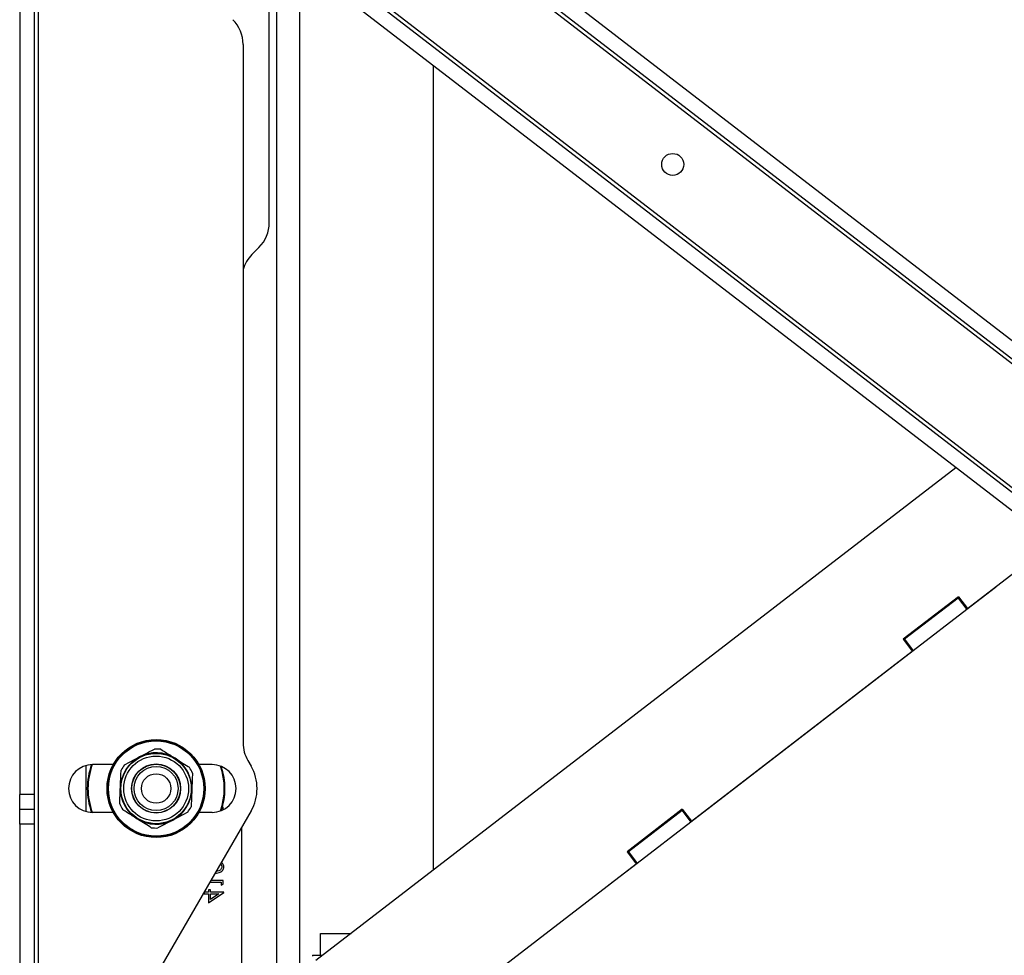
# Model space of a CAD drawing. Header units: inches. Extents: x 5 to 165, y 3 to 108.
# Tile 56 of 139: x 79 to 86, y 43 to 50. Entities that reach past the tile are written whole.
import ezdxf

# ---------------------------------------------------------------- set-up
doc = ezdxf.new("R2010")
doc.units = ezdxf.units.IN
doc.header["$LTSCALE"] = 10
doc.header["$MEASUREMENT"] = 0

msp = doc.modelspace()

# ---------------------------------------------------------------- linework, layer by layer
at = {"color": 7, "linetype": 'Continuous', "lineweight": 25}
for p, q in [((79.379176, 34.684765), (79.379176, 53.704765)), ((79.245176, 53.454765), (79.245176, 44.275831)), ((79.349176, 53.454765), (79.349176, 44.275831)), ((81.084676, 51.711265), (81.084676, 36.711265)), ((81.032176, 48.373318), (81.032176, 50.714711)), ((82.17248, 50.750219), (91.80762, 43.327593)), ((82.109011, 50.667832), (91.744151, 43.245205)), ((91.28034, 42.643143), (81.6452, 50.065769)), ((91.216871, 42.560755), (81.581731, 49.983382)), ((80.845176, 49.651897), (80.845176, 44.646103)), ((82.209676, 43.736865), (82.209676, 49.499632)), ((80.908757, 48.146346), (80.958952, 48.196541)), ((85.949933, 46.618248), (81.365307, 43.086389)), ((86.033066, 45.609313), (86.646337, 46.081759)), ((86.232925, 45.75953), (86.028937, 45.602383)), ((85.967766, 45.694077), (85.571672, 45.388938)), ((85.965468, 45.684771), (85.581257, 45.388786)), ((85.97141, 45.689348), (85.965468, 45.684771)), ((85.965468, 45.684771), (86.028937, 45.602383)), ((85.967766, 45.694077), (86.033066, 45.609313)), ((86.028937, 45.602383), (85.644726, 45.306398)), ((85.571672, 45.388938), (85.636972, 45.304174)), ((85.581257, 45.388786), (85.575316, 45.384209)), ((85.581257, 45.388786), (85.644726, 45.306398)), ((85.644726, 45.306398), (84.05202, 44.079425)), ((84.056149, 44.086355), (85.636972, 45.304174)), ((79.996032, 44.490025), (80.103149, 44.546305)), ((80.878669, 44.521103), (80.902103, 44.480515)), ((79.722176, 44.154139), (79.722176, 44.485391)), ((79.915353, 44.491265), (79.766676, 44.491265)), ((80.623676, 44.491265), (80.528998, 44.491265)), ((79.349176, 44.275831), (79.245176, 44.275831)), ((79.245176, 44.169765), (79.245176, 44.275831)), ((79.349176, 44.275831), (79.349176, 44.169765)), ((79.349176, 44.169765), (79.245176, 44.169765)), ((79.245176, 44.063699), (79.245176, 44.169765)), ((79.349176, 44.169765), (79.349176, 44.063699)), ((79.915353, 44.148265), (79.766676, 44.148265)), ((80.902014, 44.158862), (80.020118, 42.633307)), ((80.448319, 44.149505), (80.341202, 44.093225)), ((80.623676, 44.148265), (80.528998, 44.148265)), ((80.689196, 44.161839), (80.689196, 44.161274)), ((80.703329, 44.187274), (80.695971, 44.183503)), ((80.703329, 44.167885), (80.703329, 44.187274)), ((83.990849, 44.171119), (83.594755, 43.86598)), ((83.988551, 44.161812), (83.60434, 43.865828)), ((83.994493, 44.16639), (83.988551, 44.161812)), ((83.988551, 44.161812), (84.05202, 44.079425)), ((83.990849, 44.171119), (84.056149, 44.086355)), ((84.05202, 44.079425), (83.667809, 43.78344)), ((79.245176, 44.063699), (79.245176, 34.934765)), ((79.349176, 44.063699), (79.245176, 44.063699)), ((79.349176, 44.063699), (79.349176, 34.934765)), ((80.835534, 42.589398), (80.835534, 44.04386)), ((83.594755, 43.86598), (83.660055, 43.781216)), ((83.60434, 43.865828), (83.598399, 43.861251)), ((83.60434, 43.865828), (83.667809, 43.78344)), ((81.884044, 42.41303), (83.660055, 43.781216)), ((83.667809, 43.78344), (83.463821, 43.626294)), ((80.703329, 43.660826), (80.614109, 43.660826)), ((80.703329, 43.635348), (80.703329, 43.660826)), ((80.611466, 43.593695), (80.597333, 43.593695)), ((80.597333, 43.593695), (80.597333, 43.577795)), ((80.60696, 43.64846), (80.689196, 43.64846)), ((80.611466, 43.577795), (80.611466, 43.593695)), ((80.689196, 43.64846), (80.689196, 43.62726)), ((80.689196, 43.62726), (80.703329, 43.635348)), ((83.463821, 43.626294), (83.462008, 43.628647)), ((80.565534, 43.576798), (80.565534, 43.565429)), ((80.565534, 43.565429), (80.597333, 43.565429)), ((80.597333, 43.577795), (80.56611, 43.577795)), ((80.597333, 43.500065), (80.706862, 43.575283)), ((80.597333, 43.565429), (80.597333, 43.500065)), ((80.706862, 43.577795), (80.611466, 43.577795)), ((80.611466, 43.565429), (80.671309, 43.565429)), ((80.671309, 43.565429), (80.611466, 43.524355)), ((80.611466, 43.524355), (80.611466, 43.565429)), ((80.706862, 43.575283), (80.706862, 43.577795)), ((81.399676, 43.281265), (81.618271, 43.281265)), ((81.399676, 43.124665), (81.399676, 43.281265)), ((81.342218, 43.124665), (81.414993, 43.124665)), ((81.342218, 43.124665), (81.342218, 43.119665))]:
    msp.add_line(p, q, dxfattribs=at)
at = {"color": 8, "linetype": 'Continuous', "lineweight": 25}
for p, q in [((86.863669, 46.967114), (81.991679, 50.720351)), ((81.248676, 50.242403), (81.248676, 42.947823)), ((81.564485, 50.165819), (86.436474, 46.412583)), ((86.231113, 45.761883), (86.232925, 45.75953))]:
    msp.add_line(p, q, dxfattribs=at)
at = {"color": 7, "linetype": 'Continuous', "lineweight": 25}
for centre, radius in [((83.922019, 48.791459), 0.07874), ((80.222176, 44.319765), 0.3515), ((80.222176, 44.319765), 0.3465), ((80.222176, 44.319765), 0.3435), ((80.222176, 44.319765), 0.3415), ((80.222176, 44.319765), 0.251969), ((80.222176, 44.319765), 0.232283), ((80.222176, 44.319765), 0.175787), ((80.222176, 44.319765), 0.174213), ((80.222176, 44.319765), 0.15748), ((80.222176, 44.319765), 0.105519)]:
    msp.add_circle(centre, radius, dxfattribs=at)
for centre, radius, start, end in [((80.595176, 49.651897), 0.25, 0, 45), ((80.782176, 48.373318), 0.25, 315, 0), ((81.085534, 47.96957), 0.25, 135, 164.0357611), ((86.151148, 45.865683), 0.134, 307.6095907, 319.6957747), ((81.095176, 44.646103), 0.25, 180, 210), ((80.222176, 44.319765), 0.255906, 57.7178601, 117.7178601), ((80.222176, 44.319765), 0.283071, 83.0244515, 92.4112687), ((80.222176, 44.319765), 0.255906, 117.7178601, 177.7178601), ((80.222176, 44.319765), 0.255906, 357.7178601, 57.7178601), ((79.766676, 44.319765), 0.1715, 90, 270), ((80.222176, 44.319765), 0.493, 159.6594096, 200.3405904), ((80.222176, 44.319765), 0.283071, 143.0244515, 152.4112687), ((80.222176, 44.319765), 0.283071, 23.0244515, 32.4112687), ((80.623676, 44.319765), 0.1715, 270, 90), ((80.222176, 44.319765), 0.493, 341.2361583, 18.7638417), ((80.623676, 44.319765), 0.3215, 329.9685661, 30), ((80.222176, 44.319765), 0.255906, 177.7178601, 237.7178601), ((80.222176, 44.319765), 0.255906, 297.7178601, 357.7178601), ((80.222176, 44.319765), 0.283071, 203.0244515, 212.4112687), ((80.222176, 44.319765), 0.283071, 323.0244515, 332.4112687), ((80.222176, 44.319765), 0.255906, 237.7178601, 297.7178601), ((80.222176, 44.319765), 0.283071, 263.0244515, 272.4112687)]:
    msp.add_arc(centre, radius, start, end, dxfattribs=at)
at = {"color": 8, "linetype": 'Continuous', "lineweight": 25}
for start, end in [(159.4256139, 200.5743861), (340.7409106, 19.2590894)]:
    msp.add_arc((80.222176, 44.319765), 0.488, start, end, dxfattribs=at)
at = {"color": 7, "linetype": 'Continuous', "lineweight": 25}
for points, knots in [([(80.103149, 44.546305), (80.112488, 44.551212), (80.135148, 44.563117), (80.171062, 44.581987), (80.197164, 44.595701), (80.210266, 44.602585)], [0, 0, 0, 0, 0.25880952, 0.62795568, 1, 1, 1, 1]), ([(80.256553, 44.60074), (80.27904, 44.586535), (80.312829, 44.565189), (80.347316, 44.543402), (80.358852, 44.536115)], [0, 0, 0, 0, 0.66548524, 1, 1, 1, 1]), ([(80.358852, 44.536115), (80.374335, 44.526333), (80.405509, 44.506639), (80.439498, 44.485167), (80.457948, 44.473512), (80.46115, 44.471489)], [0, 0, 0, 0, 0.44918411, 0.90440522, 1, 1, 1, 1]), ([(79.966473, 44.329955), (79.966893, 44.340496), (79.967912, 44.366073), (79.969528, 44.40661), (79.970702, 44.436072), (79.971291, 44.450861)], [0, 0, 0, 0, 0.25880952, 0.627955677, 1, 1, 1, 1]), ([(80.482696, 44.430481), (80.481908, 44.410709), (80.480322, 44.370889), (80.478696, 44.330107), (80.477878, 44.309575)], [0, 0, 0, 0, 0.4965381, 1, 1, 1, 1]), ([(79.961655, 44.209049), (79.962443, 44.228821), (79.964029, 44.268641), (79.965655, 44.309423), (79.966473, 44.329955)], [0, 0, 0, 0, 0.4965381, 1, 1, 1, 1]), ([(80.477878, 44.309575), (80.477458, 44.299023), (80.475834, 44.258283), (80.474241, 44.218298), (80.47306, 44.188669)], [0, 0, 0, 0, 0.25898698, 1, 1, 1, 1]), ([(80.085499, 44.103415), (80.073963, 44.110703), (80.039477, 44.132489), (80.005687, 44.153835), (79.983201, 44.168041)], [0, 0, 0, 0, 0.33451476, 1, 1, 1, 1]), ([(80.187798, 44.038789), (80.184596, 44.040812), (80.151153, 44.061939), (80.116676, 44.08372), (80.085499, 44.103415)], [0, 0, 0, 0, 0.09573279, 1, 1, 1, 1]), ([(80.341202, 44.093225), (80.331854, 44.088313), (80.29576, 44.069349), (80.260335, 44.050737), (80.234085, 44.036945)], [0, 0, 0, 0, 0.25898698, 1, 1, 1, 1]), ([(80.706862, 43.758127), (80.706516, 43.762155), (80.705823, 43.770211), (80.700418, 43.782482), (80.693047, 43.787648), (80.689044, 43.790453)], [0, 0, 0, 0, 0.31362359, 0.62723904, 1, 1, 1, 1]), ([(80.64474, 43.713813), (80.657555, 43.714309), (80.674502, 43.714965), (80.692113, 43.726123), (80.700346, 43.735038), (80.705879, 43.746045), (80.706535, 43.7541), (80.706862, 43.758127)], [0, 0, 0, 0, 0.43708897, 0.57798515, 0.71867527, 0.8593506, 1, 1, 1, 1]), ([(80.69273, 43.758541), (80.692414, 43.755384), (80.691782, 43.749065), (80.686942, 43.740669), (80.680148, 43.734048), (80.668838, 43.72752), (80.658986, 43.727193), (80.652347, 43.726973)], [0, 0, 0, 0, 0.16469433, 0.32957374, 0.49421795, 0.65916163, 1, 1, 1, 1]), ([(80.682475, 43.779089), (80.683907, 43.778168), (80.688013, 43.775527), (80.691624, 43.767871), (80.692361, 43.76165), (80.69273, 43.758541)], [0, 0, 0, 0, 0.21143201, 0.60599304, 1, 1, 1, 1])]:
    msp.add_open_spline(points, degree=3, knots=knots, dxfattribs=at)

doc.saveas('drawing.dxf')
